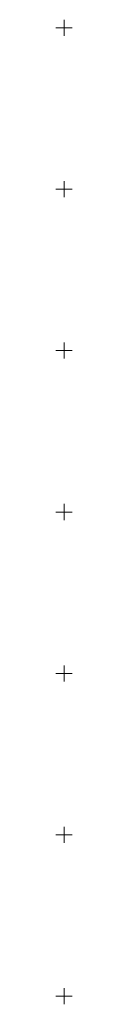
# Model space of a CAD drawing. Header units: metres. Extents: x 6498948 to 6499625, y 5676527 to 5676852.
# Tile 21 of 22: x 6499297.5 to 6499302.5, y 5676547.5 to 5676852.5. Entities that reach past the tile are written whole.
import ezdxf

# ---------------------------------------------------------------- set-up
doc = ezdxf.new("R2010")
doc.units = ezdxf.units.M
doc.layers.add('Z-WTÓRNIK', color=7, linetype='CONTINUOUS', lineweight=18, true_color=0x7f868a)

msp = doc.modelspace()

# ---------------------------------------------------------------- linework, layer by layer
at = {"layer": 'Z-WTÓRNIK', "linetype": 'Continuous', "lineweight": 13, "flags": 128}
for points in [[(6499300, 5676847.5), (6499300, 5676852.5)], [(6499297.5, 5676850), (6499302.5, 5676850)], [(6499300, 5676797.5), (6499300, 5676802.5)], [(6499297.5, 5676800), (6499302.5, 5676800)], [(6499300, 5676747.5), (6499300, 5676752.5)], [(6499297.5, 5676750), (6499302.5, 5676750)], [(6499297.5, 5676700), (6499302.5, 5676700)], [(6499300, 5676697.5), (6499300, 5676702.5)], [(6499300, 5676647.5), (6499300, 5676652.5)], [(6499297.5, 5676650), (6499302.5, 5676650)], [(6499300, 5676597.5), (6499300, 5676602.5)], [(6499297.5, 5676600), (6499302.5, 5676600)], [(6499300, 5676547.5), (6499300, 5676552.5)], [(6499297.5, 5676550), (6499302.5, 5676550)]]:
    msp.add_lwpolyline(points, dxfattribs=at)
at = {"layer": 'Z-WTÓRNIK', "linetype": 'Continuous', "lineweight": 18, "flags": 128}
for points in [[(6499300, 5676847.5), (6499300, 5676852.5)], [(6499297.5, 5676850), (6499302.5, 5676850)], [(6499300, 5676797.5), (6499300, 5676802.5)], [(6499297.5, 5676800), (6499302.5, 5676800)], [(6499300, 5676747.5), (6499300, 5676752.5)], [(6499297.5, 5676750), (6499302.5, 5676750)], [(6499297.5, 5676700), (6499302.5, 5676700)], [(6499300, 5676697.5), (6499300, 5676702.5)], [(6499300, 5676647.5), (6499300, 5676652.5)], [(6499297.5, 5676650), (6499302.5, 5676650)], [(6499300, 5676597.5), (6499300, 5676602.5)], [(6499297.5, 5676600), (6499302.5, 5676600)], [(6499300, 5676547.5), (6499300, 5676552.5)], [(6499297.5, 5676550), (6499302.5, 5676550)]]:
    msp.add_lwpolyline(points, dxfattribs=at)

doc.saveas('drawing.dxf')
